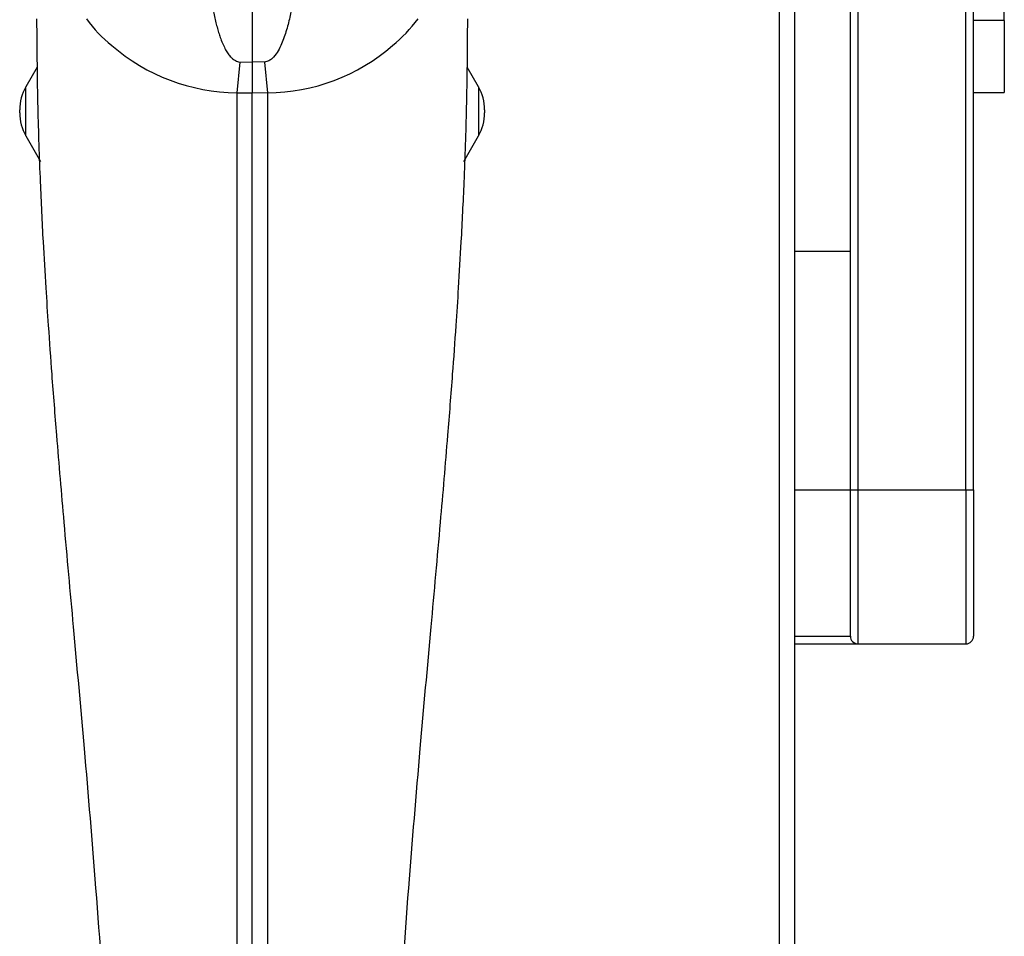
# Model space of a CAD drawing. Header units: millimetres. Extents: x 70 to 350, y 17 to 416.
# Tile 20 of 35: x 167 to 180, y 203 to 215. Entities that reach past the tile are written whole.
import ezdxf

# ---------------------------------------------------------------- set-up
doc = ezdxf.new("R2010")
doc.units = ezdxf.units.MM
for name, color, linetype in [('143.523_FRONTBLE', 7, 'Continuous'), ('144.079_DAMPFLAN', 7, 'Continuous'), ('144.394_DRUCKKNO', 7, 'Continuous'), ('147.053_THP_LOGO', 7, 'Continuous'), ('148.074_ZIERBÜGE', 7, 'Continuous'), ('Standard', 7, 'Continuous')]:
    doc.layers.add(name, color=color, linetype=linetype)

# ---------------------------------------------------------------- blocks, each defined once
blk = doc.blocks.new('SE')
at = {"layer": '143.523_FRONTBLE', "color": 7, "linetype": 'Continuous'}
for p, q in [((177.117, 171.256), (177.117, 248.055)), ((177.317, 171.255), (177.317, 248.055))]:
    blk.add_line(p, q, dxfattribs=at)
at = {"layer": '144.079_DAMPFLAN', "color": 7, "linetype": 'Continuous'}
for p, q in [((170.267, 214.792), (170.267, 214.12)), ((170.106, 214.116), (170.067, 213.716)), ((170.106, 214.116), (170.267, 214.12)), ((170.428, 214.116), (170.267, 214.12)), ((170.267, 214.12), (170.267, 213.719)), ((170.428, 214.116), (170.467, 213.716)), ((170.067, 213.716), (170.067, 199.075)), ((170.267, 174.11), (170.267, 213.719)), ((170.267, 213.719), (170.467, 213.716))]:
    blk.add_line(p, q, dxfattribs=at)
for centre, radius, start, end in [((169.694, 215.855), 1.972, 216.7234, 230.6526), ((170.818, 215.877), 2.003, 309.4551, 323.1689), ((200.933, 214.39), 33.466, 179.9196, 179.9236), ((170.097, 216.247), 2.531, 229.1993, 269.3138), ((170.453, 216.204), 2.488, 270.3227, 311.1642), ((170.098, 218.179), 4.464, 269.6093, 272.1771)]:
    blk.add_arc(centre, radius, start, end, dxfattribs=at)
for points, knots in [([(169.758, 214.792), (169.764, 214.764), (169.776, 214.709), (169.795, 214.629), (169.815, 214.555), (169.836, 214.485), (169.86, 214.415), (169.888, 214.345), (169.92, 214.279), (169.954, 214.224), (169.987, 214.182), (170.019, 214.153), (170.047, 214.134), (170.076, 214.121), (170.096, 214.118), (170.106, 214.116)], [0, 0, 0, 0, 0.108958, 0.211988, 0.30916, 0.400559, 0.486286, 0.590658, 0.682662, 0.763413, 0.83506, 0.881753, 0.923942, 0.962844, 1, 1, 1, 1]), ([(170.776, 214.792), (170.763, 214.729), (170.749, 214.666), (170.716, 214.542), (170.697, 214.48), (170.664, 214.389), (170.652, 214.359), (170.624, 214.3), (170.609, 214.271), (170.573, 214.214), (170.552, 214.187), (170.513, 214.152), (170.499, 214.141), (170.466, 214.124), (170.447, 214.118), (170.428, 214.116)], [0, 0, 0, 0, 0.25, 0.25, 0.5, 0.5, 0.625, 0.625, 0.75, 0.75, 0.875, 0.875, 0.9375, 0.9375, 1, 1, 1, 1]), ([(167.467, 214.676), (167.47, 214.253), (167.475, 213.6), (167.509, 212.616), (167.546, 211.84), (167.583, 211.218), (167.621, 210.644), (167.666, 210.005), (167.733, 209.153), (167.826, 208.059), (167.949, 206.703), (168.092, 205.117), (168.244, 203.314), (168.388, 201.236), (168.429, 199.906), (168.453, 199.075)], [0, 0, 0, 0, 0.073749, 0.135607, 0.185404, 0.223699, 0.255205, 0.295714, 0.346641, 0.419258, 0.506275, 0.607918, 0.724206, 0.854993, 1, 1, 1, 1]), ([(172.081, 199.075), (172.105, 199.906), (172.146, 201.236), (172.291, 203.314), (172.442, 205.117), (172.585, 206.703), (172.708, 208.059), (172.801, 209.153), (172.868, 210.005), (172.914, 210.644), (172.951, 211.218), (172.988, 211.84), (173.025, 212.616), (173.059, 213.6), (173.064, 214.253), (173.067, 214.676)], [0, 0, 0, 0, 0.145007, 0.275794, 0.392082, 0.493725, 0.580742, 0.653359, 0.704286, 0.744795, 0.776301, 0.814596, 0.864393, 0.926251, 1, 1, 1, 1]), ([(170.467, 213.716), (170.467, 213.597), (170.467, 213.36), (170.467, 213.004), (170.467, 212.646), (170.467, 212.287), (170.467, 211.927), (170.467, 211.566), (170.467, 211.204), (170.467, 210.84), (170.467, 210.476), (170.467, 210.11), (170.467, 209.743), (170.467, 209.376), (170.467, 209.007), (170.467, 208.637), (170.467, 208.267), (170.467, 207.896), (170.467, 207.524), (170.467, 207.15), (170.467, 206.776), (170.467, 206.37), (170.467, 205.833), (170.468, 205.068), (170.467, 204.005), (170.467, 202.83), (170.467, 201.683), (170.467, 200.705), (170.467, 199.849), (170.467, 199.319), (170.467, 199.075)], [0, 0, 0, 0, 0.0242, 0.048487, 0.072862, 0.097324, 0.121873, 0.146507, 0.171228, 0.196035, 0.220926, 0.245903, 0.270963, 0.296108, 0.321336, 0.346646, 0.372034, 0.39749, 0.423006, 0.448587, 0.474243, 0.499985, 0.531997, 0.584333, 0.656991, 0.749965, 0.824974, 0.891651, 0.949992, 1, 1, 1, 1])]:
    blk.add_open_spline(points, degree=3, knots=knots, dxfattribs=at)
at = {"layer": '144.394_DRUCKKNO', "color": 7, "linetype": 'Continuous'}
for p, q in [((167.475, 214.051), (167.327, 213.796)), ((173.207, 213.796), (173.059, 214.051)), ((167.327, 213.157), (167.327, 213.796)), ((173.207, 213.796), (173.207, 213.157)), ((167.247, 213.457), (167.247, 213.496)), ((173.287, 213.496), (173.287, 213.457)), ((167.327, 213.157), (167.518, 212.826)), ((173.016, 212.826), (173.207, 213.157))]:
    blk.add_line(p, q, dxfattribs=at)
for centre, start, end in [((167.847, 213.496), 150, 180), ((172.687, 213.496), 0, 30), ((167.847, 213.457), 180, 210), ((172.687, 213.457), 330, 0)]:
    blk.add_arc(centre, 0.6, start, end, dxfattribs=at)
at = {"layer": '147.053_THP_LOGO', "color": 7, "linetype": 'Continuous'}
for p, q in [((180.037, 214.658), (180.037, 216.858)), ((180.037, 214.658), (179.637, 214.658)), ((180.037, 214.658), (180.037, 213.72)), ((179.637, 213.72), (180.037, 213.72))]:
    blk.add_line(p, q, dxfattribs=at)
at = {"layer": '148.074_ZIERBÜGE', "color": 7, "linetype": 'Continuous'}
for p, q in [((178.037, 208.555), (178.037, 225.555)), ((178.137, 208.555), (178.137, 225.555)), ((179.537, 208.555), (179.537, 225.555)), ((179.637, 208.555), (179.637, 225.555)), ((178.037, 211.655), (177.317, 211.655)), ((177.317, 208.555), (178.037, 208.555)), ((178.037, 206.655), (178.037, 208.555)), ((178.037, 208.555), (178.137, 208.555)), ((178.137, 208.555), (179.537, 208.555)), ((178.137, 206.555), (178.137, 208.555)), ((179.537, 208.555), (179.537, 206.555)), ((179.537, 208.555), (179.637, 208.555)), ((179.637, 208.555), (179.637, 206.655)), ((177.317, 206.655), (178.037, 206.655)), ((177.317, 206.555), (178.137, 206.555)), ((178.137, 206.555), (179.537, 206.555))]:
    blk.add_line(p, q, dxfattribs=at)
for centre, start, end in [((178.137, 206.655), 180, 270), ((179.537, 206.655), 270, 0)]:
    blk.add_arc(centre, 0.1, start, end, dxfattribs=at)

msp = doc.modelspace()

# ---------------------------------------------------------------- block references
at = {"layer": 'Standard'}
msp.add_blockref('SE', (0, 0), dxfattribs=at)

doc.saveas('drawing.dxf')
